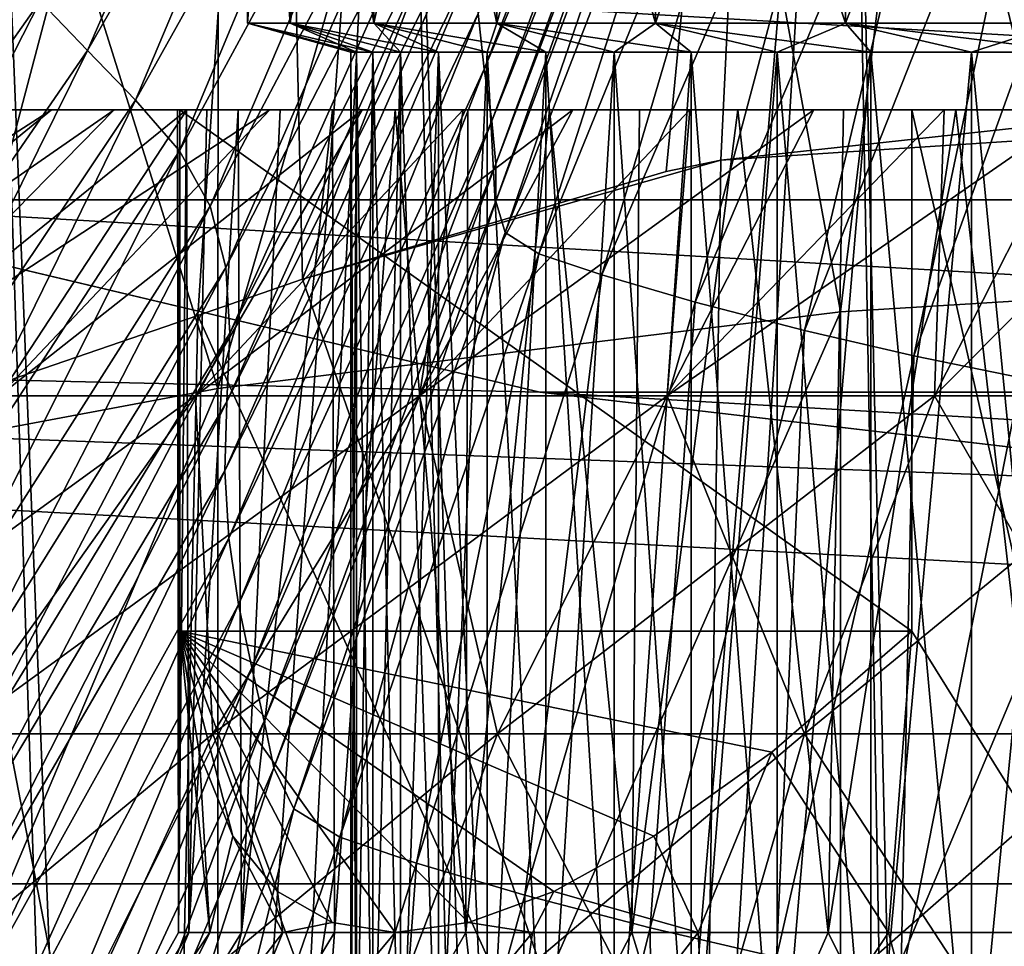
# Model space of a CAD drawing. Header units: metres. Extents: x -81 to 81, y -160 to 24.
# Tile 167 of 256: x -4.06 to -1.8, y -17.53 to -15.39. Entities that reach past the tile are written whole.
import ezdxf

# ---------------------------------------------------------------- set-up
doc = ezdxf.new("R2010")
doc.units = ezdxf.units.M
doc.layers.add('solid_501850_SW0001', color=7, linetype='CONTINUOUS')

msp = doc.modelspace()

# ---------------------------------------------------------------- linework, layer by layer
at = {"layer": 'solid_501850_SW0001'}
for points in [[(-0.9019, -12.995227, 123.694412), (-1.806173, -13.049954, 123.651649), (-0.725852, -15.975386, 127.127419)], [(-1.806173, -13.049954, 123.651649), (-2.708375, -13.141164, 123.580391), (-2.172941, -16.064348, 127.056)], [(-1.806173, -13.049954, 123.651649), (-2.172941, -16.064348, 127.056), (-0.725852, -15.975386, 127.127419)], [(-1.165646, -13.059485, 117.889664), (-1.722282, -15.636509, 120.957367), (-2.325571, -13.177207, 117.806557)], [(-2.708375, -13.141164, 123.580391), (-3.60619, -16.241261, 126.914009), (-2.172941, -16.064348, 127.056)], [(-2.708375, -13.141164, 123.580391), (-3.604071, -13.268467, 123.480927), (-3.60619, -16.241261, 126.914009)], [(-2.325571, -13.177207, 117.806557), (-3.411393, -15.989174, 120.890114), (-3.471104, -13.371787, 117.669197)], [(-2.325571, -13.177207, 117.806557), (-2.573789, -15.741676, 120.878159), (-3.411393, -15.989174, 120.890114)], [(-2.325571, -13.177207, 117.806557), (-2.448519, -15.715469, 120.882202), (-2.573789, -15.741676, 120.878159)], [(-2.325571, -13.177207, 117.806557), (-1.722282, -15.636509, 120.957367), (-2.448519, -15.715469, 120.882202)], [(-3.604071, -13.268467, 123.480927), (-4.488863, -13.431139, 123.353828), (-3.60619, -16.241261, 126.914009)], [(-3.471104, -13.371787, 117.669197), (-4.238448, -16.274258, 120.867439), (-4.593576, -13.641895, 117.478523)], [(-3.471104, -13.371787, 117.669197), (-3.65214, -16.073242, 120.893456), (-4.238448, -16.274258, 120.867439)], [(-3.471104, -13.371787, 117.669197), (-3.411393, -15.989174, 120.890114), (-3.65214, -16.073242, 120.893456)], [(-4.488863, -13.431139, 123.353828), (-5.016372, -16.505062, 126.702324), (-3.60619, -16.241261, 126.914009)], [(-4.156569, -13.5, 30.835419), (-3.854396, -22.754108, 31.010252), (-4.697721, -22.668537, 30.475447)], [(-4.57312, -24.029484, 17.435963), (-3.727347, -24.195734, 16.921379), (-4.156569, -13.5, 17.164581)], [(-4.156569, -13.5, 30.835419), (-3.187532, -13.5, 31.337549), (-3.854396, -22.754108, 31.010252)], [(-3.727347, -24.195734, 16.921379), (-3.187532, -13.5, 16.662451), (-4.156569, -13.5, 17.164581)], [(-3.187532, -13.5, 31.337549), (-2.944549, -22.831459, 31.438389), (-3.854396, -22.754108, 31.010252)], [(-3.727347, -24.195734, 16.921379), (-2.833735, -24.33032, 16.518694), (-3.187532, -13.5, 16.662451)], [(-3.187532, -13.5, 31.337549), (-2.158026, -13.5, 31.703436), (-2.944549, -22.831459, 31.438389)], [(-2.833735, -24.33032, 16.518694), (-2.158026, -13.5, 16.296564), (-3.187532, -13.5, 16.662451)], [(-2.158026, -13.5, 31.703436), (-1.986553, -22.892677, 31.749426), (-2.944549, -22.831459, 31.438389)], [(-2.833735, -24.33032, 16.518694), (-1.906691, -24.429022, 16.230539), (-2.158026, -13.5, 16.296564)], [(-2.158026, -13.5, 31.703436), (-1.089526, -13.5, 31.925461), (-1.986553, -22.892677, 31.749426)], [(-1.906691, -24.429022, 16.230539), (-1.089526, -13.5, 16.074539), (-2.158026, -13.5, 16.296564)], [(-1.089526, -13.5, 31.925461), (-0.999092, -22.931791, 31.937368), (-1.986553, -22.892677, 31.749426)], [(-1.906691, -24.429022, 16.230539), (-0.958528, -24.489227, 16.057631), (-1.089526, -13.5, 16.074539)], [(-3.439839, -15.4, 24.888763), (-3.439839, -14.103824, 24.888763), (-3.537704, -14.103824, 24.302288)], [(-3.537704, -15.4, 24.302288), (-3.537704, -14.103824, 24.302288), (-3.537704, -14.103824, 23.707726)], [(-3.537704, -15.4, 24.302288), (-3.439839, -15.4, 24.888763), (-3.537704, -14.103824, 24.302288)], [(-3.537704, -15.4, 23.707726), (-3.537704, -14.103824, 23.707726), (-3.439839, -14.103824, 23.12125)], [(-3.537704, -15.4, 23.707726), (-3.537704, -15.4, 24.302288), (-3.537704, -14.103824, 23.707726)], [(-3.439839, -15.4, 23.12125), (-3.537704, -15.4, 23.707726), (-3.439839, -14.103824, 23.12125)], [(-3.246764, -15.4, 25.451157), (-3.246764, -14.103824, 25.451157), (-3.439839, -14.103824, 24.888763)], [(-3.439839, -15.4, 24.888763), (-3.246764, -15.4, 25.451157), (-3.439839, -14.103824, 24.888763)], [(-3.439839, -15.4, 23.12125), (-3.439839, -14.103824, 23.12125), (-3.246764, -14.103824, 22.558857)], [(-3.246764, -15.4, 22.558857), (-3.439839, -15.4, 23.12125), (-3.246764, -14.103824, 22.558857)], [(-2.963769, -15.4, 25.974066), (-2.963769, -14.103824, 25.974066), (-3.246764, -14.103824, 25.451157)], [(-3.246764, -15.4, 25.451157), (-2.963769, -15.4, 25.974066), (-3.246764, -14.103824, 25.451157)], [(-3.246764, -15.4, 22.558857), (-3.246764, -14.103824, 22.558857), (-2.963769, -14.103824, 22.035948)], [(-2.963769, -15.4, 22.035948), (-3.246764, -15.4, 22.558857), (-2.963769, -14.103824, 22.035948)], [(-2.598584, -15.4, 26.443243), (-2.598584, -14.103824, 26.443243), (-2.963769, -14.103824, 25.974066)], [(-2.963769, -15.4, 25.974066), (-2.598584, -15.4, 26.443243), (-2.963769, -14.103824, 25.974066)], [(-2.963769, -15.4, 22.035948), (-2.963769, -14.103824, 22.035948), (-2.598584, -14.103824, 21.566769)], [(-2.598584, -15.4, 21.566769), (-2.963769, -15.4, 22.035948), (-2.598584, -14.103824, 21.566769)], [(-2.161172, -15.4, 26.845907), (-2.161172, -14.103824, 26.845907), (-2.598584, -14.103824, 26.443243)], [(-2.598584, -15.4, 26.443243), (-2.161172, -15.4, 26.845907), (-2.598584, -14.103824, 26.443243)], [(-2.598584, -15.4, 21.566769), (-2.598584, -14.103824, 21.566769), (-2.161172, -14.103824, 21.164106)], [(-2.161172, -15.4, 21.164106), (-2.598584, -15.4, 21.566769), (-2.161172, -14.103824, 21.164106)], [(-1.663453, -15.4, 27.171089), (-1.663453, -14.103824, 27.171089), (-2.161172, -14.103824, 26.845907)], [(-2.161172, -15.4, 26.845907), (-1.663453, -15.4, 27.171089), (-2.161172, -14.103824, 26.845907)], [(-2.161172, -15.4, 21.164106), (-2.161172, -14.103824, 21.164106), (-1.663453, -14.103824, 20.838924)], [(-1.663453, -15.4, 20.838924), (-2.161172, -15.4, 21.164106), (-1.663453, -14.103824, 20.838924)], [(-3.00675, -15.37762, 82.664063), (-2.993183, -15.505816, 82.728561), (-2.465215, -14.137349, 82.031189)], [(-2.993183, -15.505816, 82.728561), (-2.451943, -14.234507, 82.068306), (-2.465215, -14.137349, 82.031189)], [(-2.993183, -15.505816, 82.728561), (-2.975819, -15.625016, 82.788994), (-2.451943, -14.234507, 82.068306)], [(-2.975819, -15.625016, 82.788994), (-2.448069, -14.315187, 82.099838), (-2.451943, -14.234507, 82.068306)], [(-2.975819, -15.625016, 82.788994), (-2.966604, -15.724367, 82.841454), (-2.448069, -14.315187, 82.099838)], [(-2.966604, -15.724367, 82.841454), (-2.456843, -14.382794, 82.128113), (-2.448069, -14.315187, 82.099838)], [(-4.015192, -15.349579, 82.817741), (-3.906331, -15.463509, 82.860023), (-3.414351, -14.330762, 82.220932)], [(-3.906331, -15.463509, 82.860023), (-3.309893, -14.426127, 82.249146), (-3.414351, -14.330762, 82.220932)], [(-2.966614, -15.810012, 82.888535), (-2.451725, -14.439712, 82.151611), (-2.456843, -14.382794, 82.128113)], [(-2.966604, -15.724367, 82.841454), (-2.966614, -15.810012, 82.888535), (-2.456843, -14.382794, 82.128113)], [(-3.906331, -15.463509, 82.860023), (-3.79556, -15.577136, 82.90284), (-3.309893, -14.426127, 82.249146)], [(-3.79556, -15.577136, 82.90284), (-3.20506, -14.521068, 82.277824), (-3.309893, -14.426127, 82.249146)], [(-2.966614, -15.810012, 82.888535), (-2.944715, -15.881937, 82.924866), (-2.451725, -14.439712, 82.151611)], [(-2.944715, -15.881937, 82.924866), (-2.401067, -14.477989, 82.161591), (-2.451725, -14.439712, 82.151611)], [(-2.944715, -15.881937, 82.924866), (-2.867527, -15.931037, 82.939384), (-2.401067, -14.477989, 82.161591)], [(-2.867527, -15.931037, 82.939384), (-2.290337, -14.515898, 82.162117), (-2.401067, -14.477989, 82.161591)], [(-3.79556, -15.577136, 82.90284), (-3.694599, -15.693961, 82.950668), (-3.20506, -14.521068, 82.277824)], [(-3.694599, -15.693961, 82.950668), (-3.112087, -14.619676, 82.310539), (-3.20506, -14.521068, 82.277824)], [(-2.867527, -15.931037, 82.939384), (-2.722258, -15.979768, 82.940216), (-2.290337, -14.515898, 82.162117)], [(-2.722258, -15.979768, 82.940216), (-2.114905, -14.567393, 82.161194), (-2.290337, -14.515898, 82.162117)], [(-2.722258, -15.979768, 82.940216), (-2.507492, -16.042477, 82.939178), (-2.114905, -14.567393, 82.161194)], [(-2.507492, -16.042477, 82.939178), (-1.903201, -14.622808, 82.161903), (-2.114905, -14.567393, 82.161194)], [(-3.694599, -15.693961, 82.950668), (-3.623635, -15.821685, 83.011375), (-3.112087, -14.619676, 82.310539)], [(-3.623635, -15.821685, 83.011375), (-3.047603, -14.728804, 82.352371), (-3.112087, -14.619676, 82.310539)], [(-2.507492, -16.042477, 82.939178), (-2.256006, -16.107718, 82.940163), (-1.903201, -14.622808, 82.161903)], [(-2.256006, -16.107718, 82.940163), (-1.689707, -14.672845, 82.162743), (-1.903201, -14.622808, 82.161903)], [(-2.256006, -16.107718, 82.940163), (-2.004086, -16.166292, 82.941109), (-1.689707, -14.672845, 82.162743)], [(-2.004086, -16.166292, 82.941109), (-1.480743, -14.715754, 82.162354), (-1.689707, -14.672845, 82.162743)], [(-3.623635, -15.821685, 83.011375), (-3.587371, -15.962322, 83.087303), (-3.047603, -14.728804, 82.352371)], [(-3.587371, -15.962322, 83.087303), (-3.013564, -14.849175, 82.404121), (-3.047603, -14.728804, 82.352371)], [(-2.004086, -16.166292, 82.941109), (-1.756798, -16.216766, 82.940582), (-1.480743, -14.715754, 82.162354)], [(-3.587371, -15.962322, 83.087303), (-3.578842, -16.113625, 83.176849), (-3.013564, -14.849175, 82.404121)], [(-3.578842, -16.113625, 83.176849), (-3.004299, -14.978765, 82.464691), (-3.013564, -14.849175, 82.404121)], [(-3.585818, -16.272135, 83.276176), (-3.008921, -15.113843, 82.531265), (-3.004299, -14.978765, 82.464691)], [(-3.578842, -16.113625, 83.176849), (-3.585818, -16.272135, 83.276176), (-3.004299, -14.978765, 82.464691)], [(-3.589987, -16.430639, 83.377617), (-3.012204, -15.247653, 82.598572), (-3.008921, -15.113843, 82.531265)], [(-3.585818, -16.272135, 83.276176), (-3.589987, -16.430639, 83.377617), (-3.008921, -15.113843, 82.531265)], [(-6.535009, -15.150689), (6.535009, -15.150689), (4.732429, -15.806774)], [(-6.535009, -15.150689), (4.732429, -15.806774), (-4.732429, -15.806774)], [(-4.665318, -16.270697, 83.521347), (-4.015192, -15.349579, 82.817741), (-4.125485, -15.236524, 82.777184)], [(-3.589987, -16.430639, 83.377617), (-3.580802, -16.585323, 83.476395), (-3.012204, -15.247653, 82.598572)], [(-3.580802, -16.585323, 83.476395), (-3.00675, -15.37762, 82.664063), (-3.012204, -15.247653, 82.598572)], [(-4.665318, -16.270697, 83.521347), (-4.552565, -16.401655, 83.580063), (-4.015192, -15.349579, 82.817741)], [(-4.552565, -16.401655, 83.580063), (-3.906331, -15.463509, 82.860023), (-4.015192, -15.349579, 82.817741)], [(-3.580802, -16.585323, 83.476395), (-3.558928, -16.738657, 83.573112), (-3.00675, -15.37762, 82.664063)], [(-3.558928, -16.738657, 83.573112), (-2.993183, -15.505816, 82.728561), (-3.00675, -15.37762, 82.664063)], [(-3.249091, -15.466988, 24.586813), (-3.439839, -15.4, 24.888763), (-3.537704, -15.4, 24.302288)], [(-3.3, -15.466988, 24.005007), (-3.537704, -15.4, 24.302288), (-3.537704, -15.4, 23.707726)], [(-3.287256, -15.466988, 24.296942), (-3.249091, -15.466988, 24.586813), (-3.537704, -15.4, 24.302288)], [(-3.3, -15.466988, 24.005007), (-3.287256, -15.466988, 24.296942), (-3.537704, -15.4, 24.302288)], [(-3.287256, -15.466988, 23.713072), (-3.537704, -15.4, 23.707726), (-3.439839, -15.4, 23.12125)], [(-3.287256, -15.466988, 23.713072), (-3.3, -15.466988, 24.005007), (-3.537704, -15.4, 23.707726)], [(-3.097948, -15.466988, 25.150837), (-3.246764, -15.4, 25.451157), (-3.439839, -15.4, 24.888763)], [(-3.185873, -15.466988, 24.871969), (-3.097948, -15.466988, 25.150837), (-3.439839, -15.4, 24.888763)], [(-3.249091, -15.466988, 24.586813), (-3.185873, -15.466988, 24.871969), (-3.439839, -15.4, 24.888763)], [(-3.185873, -15.466988, 23.138044), (-3.439839, -15.4, 23.12125), (-3.246764, -15.4, 22.558857)], [(-3.249091, -15.466988, 23.423199), (-3.287256, -15.466988, 23.713072), (-3.439839, -15.4, 23.12125)], [(-3.185873, -15.466988, 23.138044), (-3.249091, -15.466988, 23.423199), (-3.439839, -15.4, 23.12125)], [(-2.851168, -15.466988, 25.680037), (-2.963769, -15.4, 25.974066), (-3.246764, -15.4, 25.451157)], [(-2.986161, -15.466988, 25.420715), (-2.851168, -15.466988, 25.680037), (-3.246764, -15.4, 25.451157)], [(-3.097948, -15.466988, 25.150837), (-2.986161, -15.466988, 25.420715), (-3.246764, -15.4, 25.451157)], [(-2.986161, -15.466988, 22.589298), (-3.246764, -15.4, 22.558857), (-2.963769, -15.4, 22.035948)], [(-3.097948, -15.466988, 22.859177), (-3.185873, -15.466988, 23.138044), (-3.246764, -15.4, 22.558857)], [(-2.986161, -15.466988, 22.589298), (-3.097948, -15.466988, 22.859177), (-3.246764, -15.4, 22.558857)], [(-2.851168, -15.466988, 22.329977), (-2.986161, -15.466988, 22.589298), (-2.963769, -15.4, 22.035948)], [(-2.516242, -15.466988, 26.158354), (-2.598584, -15.4, 26.443243), (-2.963769, -15.4, 25.974066)], [(-2.694159, -15.466988, 25.926489), (-2.516242, -15.466988, 26.158354), (-2.963769, -15.4, 25.974066)], [(-2.851168, -15.466988, 25.680037), (-2.694159, -15.466988, 25.926489), (-2.963769, -15.4, 25.974066)], [(-2.694159, -15.466988, 22.083525), (-2.963769, -15.4, 22.035948), (-2.598584, -15.4, 21.566769)], [(-2.694159, -15.466988, 22.083525), (-2.851168, -15.466988, 22.329977), (-2.963769, -15.4, 22.035948)], [(-2.516242, -15.466988, 21.85166), (-2.694159, -15.466988, 22.083525), (-2.598584, -15.4, 21.566769)], [(-2.103347, -15.466988, 26.571249), (-2.161172, -15.4, 26.845907), (-2.598584, -15.4, 26.443243)], [(-2.318808, -15.466988, 26.373814), (-2.103347, -15.466988, 26.571249), (-2.598584, -15.4, 26.443243)], [(-2.516242, -15.466988, 26.158354), (-2.318808, -15.466988, 26.373814), (-2.598584, -15.4, 26.443243)], [(-2.318808, -15.466988, 21.636198), (-2.598584, -15.4, 21.566769), (-2.161172, -15.4, 21.164106)], [(-2.318808, -15.466988, 21.636198), (-2.516242, -15.466988, 21.85166), (-2.598584, -15.4, 21.566769)], [(-2.103347, -15.466988, 21.438765), (-2.318808, -15.466988, 21.636198), (-2.161172, -15.4, 21.164106)], [(-1.62503, -15.466988, 26.906174), (-1.663453, -15.4, 27.171089), (-2.161172, -15.4, 26.845907)], [(-1.871482, -15.466988, 26.749165), (-1.62503, -15.466988, 26.906174), (-2.161172, -15.4, 26.845907)], [(-2.103347, -15.466988, 26.571249), (-1.871482, -15.466988, 26.749165), (-2.161172, -15.4, 26.845907)], [(-1.871482, -15.466988, 21.260847), (-2.161172, -15.4, 21.164106), (-1.663453, -15.4, 20.838924)], [(-1.871482, -15.466988, 21.260847), (-2.103347, -15.466988, 21.438765), (-2.161172, -15.4, 21.164106)], [(-1.62503, -15.466988, 21.103838), (-1.871482, -15.466988, 21.260847), (-1.663453, -15.4, 20.838924)], [(-4.552565, -16.401655, 83.580063), (-4.436652, -16.53256, 83.639488), (-3.906331, -15.463509, 82.860023)], [(-4.436652, -16.53256, 83.639488), (-3.79556, -15.577136, 82.90284), (-3.906331, -15.463509, 82.860023)], [(-3.287252, -18, 24.296978), (-3.287256, -15.466988, 24.296942), (-3.3, -15.466988, 24.005007)], [(-3.3, -18, 24.005007), (-3.3, -15.466988, 24.005007), (-3.287256, -15.466988, 23.713072)], [(-3.3, -18, 24.005007), (-3.287252, -18, 24.296978), (-3.3, -15.466988, 24.005007)], [(-3.287252, -18, 23.713036), (-3.3, -18, 24.005007), (-3.287256, -15.466988, 23.713072)], [(-3.249106, -18, 24.586727), (-3.249091, -15.466988, 24.586813), (-3.287256, -15.466988, 24.296942)], [(-3.287252, -18, 24.296978), (-3.249106, -18, 24.586727), (-3.287256, -15.466988, 24.296942)], [(-3.287252, -18, 23.713036), (-3.287256, -15.466988, 23.713072), (-3.249091, -15.466988, 23.423199)], [(-3.249106, -18, 23.423285), (-3.287252, -18, 23.713036), (-3.249091, -15.466988, 23.423199)], [(-3.249106, -18, 24.586727), (-3.185852, -18, 24.872051), (-3.249091, -15.466988, 24.586813)], [(-3.249106, -18, 23.423285), (-3.249091, -15.466988, 23.423199), (-3.185873, -15.466988, 23.138044)], [(-3.185852, -18, 23.137962), (-3.249106, -18, 23.423285), (-3.185873, -15.466988, 23.138044)], [(-3.185852, -18, 24.872051), (-3.185873, -15.466988, 24.871969), (-3.249091, -15.466988, 24.586813)], [(-3.09797, -18, 25.150774), (-3.097948, -15.466988, 25.150837), (-3.185873, -15.466988, 24.871969)], [(-3.185852, -18, 24.872051), (-3.09797, -18, 25.150774), (-3.185873, -15.466988, 24.871969)], [(-3.185852, -18, 23.137962), (-3.185873, -15.466988, 23.138044), (-3.097948, -15.466988, 22.859177)], [(-3.09797, -18, 22.85924), (-3.185852, -18, 23.137962), (-3.097948, -15.466988, 22.859177)], [(-3.09797, -18, 25.150774), (-2.986131, -18, 25.420778), (-3.097948, -15.466988, 25.150837)], [(-3.09797, -18, 22.85924), (-3.097948, -15.466988, 22.859177), (-2.986161, -15.466988, 22.589298)], [(-2.986131, -18, 22.589235), (-3.09797, -18, 22.85924), (-2.986161, -15.466988, 22.589298)], [(-2.986131, -18, 25.420778), (-2.986161, -15.466988, 25.420715), (-3.097948, -15.466988, 25.150837)], [(-2.851185, -18, 25.680006), (-2.851168, -15.466988, 25.680037), (-2.986161, -15.466988, 25.420715)], [(-2.986131, -18, 25.420778), (-2.851185, -18, 25.680006), (-2.986161, -15.466988, 25.420715)], [(-2.986131, -18, 22.589235), (-2.986161, -15.466988, 22.589298), (-2.851168, -15.466988, 22.329977)], [(-2.851185, -18, 22.330008), (-2.986131, -18, 22.589235), (-2.851168, -15.466988, 22.329977)], [(-2.851185, -18, 25.680006), (-2.69416, -18, 25.926487), (-2.851168, -15.466988, 25.680037)], [(-2.851185, -18, 22.330008), (-2.851168, -15.466988, 22.329977), (-2.694159, -15.466988, 22.083525)], [(-2.69416, -18, 22.083527), (-2.851185, -18, 22.330008), (-2.694159, -15.466988, 22.083525)], [(-2.69416, -18, 25.926487), (-2.694159, -15.466988, 25.926489), (-2.851168, -15.466988, 25.680037)], [(-2.69416, -18, 25.926487), (-2.516249, -18, 26.158344), (-2.694159, -15.466988, 25.926489)], [(-2.69416, -18, 22.083527), (-2.694159, -15.466988, 22.083525), (-2.516242, -15.466988, 21.85166)], [(-2.516249, -18, 21.851669), (-2.69416, -18, 22.083527), (-2.516242, -15.466988, 21.85166)], [(-2.516249, -18, 26.158344), (-2.516242, -15.466988, 26.158354), (-2.694159, -15.466988, 25.926489)], [(-2.516249, -18, 26.158344), (-2.318808, -18, 26.373814), (-2.516242, -15.466988, 26.158354)], [(-2.516249, -18, 21.851669), (-2.516242, -15.466988, 21.85166), (-2.318808, -15.466988, 21.636198)], [(-2.318808, -18, 21.6362), (-2.516249, -18, 21.851669), (-2.318808, -15.466988, 21.636198)], [(-2.318808, -18, 26.373814), (-2.318808, -15.466988, 26.373814), (-2.516242, -15.466988, 26.158354)], [(-2.103339, -18, 26.571255), (-2.103347, -15.466988, 26.571249), (-2.318808, -15.466988, 26.373814)], [(-2.318808, -18, 26.373814), (-2.103339, -18, 26.571255), (-2.318808, -15.466988, 26.373814)], [(-2.318808, -18, 21.6362), (-2.318808, -15.466988, 21.636198), (-2.103347, -15.466988, 21.438765)], [(-2.103339, -18, 21.438759), (-2.318808, -18, 21.6362), (-2.103347, -15.466988, 21.438765)], [(-1.871481, -18, 26.749166), (-1.871482, -15.466988, 26.749165), (-2.103347, -15.466988, 26.571249)], [(-2.103339, -18, 26.571255), (-1.871481, -18, 26.749166), (-2.103347, -15.466988, 26.571249)], [(-2.103339, -18, 21.438759), (-2.103347, -15.466988, 21.438765), (-1.871482, -15.466988, 21.260847)], [(-1.871482, -18, 21.260847), (-2.103339, -18, 21.438759), (-1.871482, -15.466988, 21.260847)], [(-1.625001, -18, 26.906191), (-1.62503, -15.466988, 26.906174), (-1.871482, -15.466988, 26.749165)], [(-1.871481, -18, 26.749166), (-1.625001, -18, 26.906191), (-1.871482, -15.466988, 26.749165)], [(-1.871482, -18, 21.260847), (-1.871482, -15.466988, 21.260847), (-1.62503, -15.466988, 21.103838)], [(-1.625001, -18, 21.103823), (-1.871482, -18, 21.260847), (-1.62503, -15.466988, 21.103838)], [(-3.558928, -16.738657, 83.573112), (-3.527946, -16.88376, 83.664536), (-2.993183, -15.505816, 82.728561)], [(-3.527946, -16.88376, 83.664536), (-2.975819, -15.625016, 82.788994), (-2.993183, -15.505816, 82.728561)], [(-4.436652, -16.53256, 83.639488), (-4.3299, -16.666721, 83.70562), (-3.79556, -15.577136, 82.90284)], [(-4.3299, -16.666721, 83.70562), (-3.694599, -15.693961, 82.950668), (-3.79556, -15.577136, 82.90284)], [(-5.014521, -16.257725, 22.647972), (-4.107525, -15.6, 22.654108), (-3.988736, -15.6, 22.332102)], [(-4.794065, -16.257725, 21.998529), (-5.014521, -16.257725, 22.647972), (-3.988736, -15.6, 22.332102)], [(-4.794065, -16.257725, 26.011484), (-3.845006, -15.6, 25.989666), (-3.988736, -15.6, 25.677912)], [(-4.794065, -16.257725, 26.011484), (-4.490725, -16.257725, 26.626595), (-3.845006, -15.6, 25.989666)], [(-4.794065, -16.257725, 26.011484), (-3.988736, -15.6, 25.677912), (-4.107525, -15.6, 25.355906)], [(-4.794065, -16.257725, 21.998529), (-3.988736, -15.6, 22.332102), (-3.845006, -15.6, 22.020346)], [(-4.490725, -16.257725, 21.383417), (-4.794065, -16.257725, 21.998529), (-3.845006, -15.6, 22.020346)], [(-4.490725, -16.257725, 26.626595), (-3.677311, -15.6, 26.289114), (-3.845006, -15.6, 25.989666)], [(-4.490725, -16.257725, 26.626595), (-4.109693, -16.257725, 27.196852), (-3.677311, -15.6, 26.289114)], [(-4.490725, -16.257725, 21.383417), (-3.845006, -15.6, 22.020346), (-3.677311, -15.6, 21.7209)], [(-4.490725, -16.257725, 21.383417), (-3.677311, -15.6, 21.7209), (-3.486578, -15.6, 21.435459)], [(-4.109693, -16.257725, 20.813162), (-4.490725, -16.257725, 21.383417), (-3.486578, -15.6, 21.435459)], [(-4.109693, -16.257725, 27.196852), (-3.274108, -15.6, 26.844074), (-3.486578, -15.6, 26.574554)], [(-4.109693, -16.257725, 27.196852), (-3.657486, -16.257725, 27.712494), (-3.274108, -15.6, 26.844074)], [(-4.109693, -16.257725, 27.196852), (-3.486578, -15.6, 26.574554), (-3.677311, -15.6, 26.289114)], [(-4.109693, -16.257725, 20.813162), (-3.486578, -15.6, 21.435459), (-3.274108, -15.6, 21.165939)], [(-3.657486, -16.257725, 20.29752), (-4.109693, -16.257725, 20.813162), (-3.274108, -15.6, 21.165939)], [(-4.107525, -15.6, 22.654108), (-4.107525, -15.6, 25.355906), (-3.988736, -15.6, 25.677912)], [(-3.988736, -15.6, 22.332102), (-4.107525, -15.6, 22.654108), (-3.988736, -15.6, 25.677912)], [(-3.988736, -15.6, 22.332102), (-3.988736, -15.6, 25.677912), (-3.845006, -15.6, 25.989666)], [(-3.845006, -15.6, 22.020346), (-3.988736, -15.6, 22.332102), (-3.845006, -15.6, 25.989666)], [(-3.845006, -15.6, 22.020346), (-3.845006, -15.6, 25.989666), (-3.677311, -15.6, 26.289114)], [(-3.698779, -15.6, 24.100714), (-3.845006, -15.6, 22.020346), (-3.677311, -15.6, 26.289114)], [(-3.6938, -15.6, 23.789459), (-3.677311, -15.6, 21.7209), (-3.845006, -15.6, 22.020346)], [(-3.698779, -15.6, 24.100714), (-3.6938, -15.6, 23.789459), (-3.845006, -15.6, 22.020346)], [(-3.677944, -15.6, 24.411108), (-3.698779, -15.6, 24.100714), (-3.677311, -15.6, 26.289114)], [(-3.6938, -16.799999, 23.789459), (-3.6938, -15.6, 23.789459), (-3.698779, -15.6, 24.100714)], [(-3.696982, -17.493782, 23.854589), (-3.698779, -15.6, 24.100714), (-3.677944, -15.6, 24.411108)], [(-3.6938, -16.799999, 23.789459), (-3.698779, -15.6, 24.100714), (-3.696982, -17.493782, 23.854589)], [(-3.696982, -17.493782, 23.854589), (-3.677944, -15.6, 24.411108), (-3.672562, -17.493782, 24.457809)], [(-3.6938, -15.6, 23.789459), (-2.00857, -15.6, 20.870554), (-3.677311, -15.6, 21.7209)], [(-2.00857, -16.799999, 20.870554), (-2.00857, -15.6, 20.870554), (-3.6938, -15.6, 23.789459)], [(-3.6938, -16.799999, 23.789459), (-2.00857, -16.799999, 20.870554), (-3.6938, -15.6, 23.789459)], [(-3.631426, -15.6, 24.71887), (-3.677944, -15.6, 24.411108), (-3.677311, -15.6, 26.289114)], [(-3.672562, -17.493782, 24.457809), (-3.677944, -15.6, 24.411108), (-3.631426, -15.6, 24.71887)], [(-3.631426, -15.6, 24.71887), (-3.677311, -15.6, 26.289114), (-3.486578, -15.6, 26.574554)], [(-2.00857, -15.6, 20.870554), (-3.486578, -15.6, 21.435459), (-3.677311, -15.6, 21.7209)], [(-3.672562, -17.493782, 24.457809), (-3.631426, -15.6, 24.71887), (-3.559561, -15.6, 25.021641)], [(-3.672562, -17.493782, 24.457809), (-3.559561, -15.6, 25.021641), (-3.551659, -17.493782, 25.049303)], [(-3.657486, -16.257725, 27.712494), (-3.041067, -15.6, 27.096167), (-3.274108, -15.6, 26.844074)], [(-3.657486, -16.257725, 27.712494), (-3.141844, -16.257725, 28.1647), (-3.041067, -15.6, 27.096167)], [(-3.657486, -16.257725, 20.29752), (-3.274108, -15.6, 21.165939), (-3.041067, -15.6, 20.913847)], [(-3.657486, -16.257725, 20.29752), (-3.041067, -15.6, 20.913847), (-2.789053, -15.6, 20.680887)], [(-3.141844, -16.257725, 19.845314), (-3.657486, -16.257725, 20.29752), (-2.789053, -15.6, 20.680887)], [(-3.559561, -15.6, 25.021641), (-3.631426, -15.6, 24.71887), (-3.486578, -15.6, 26.574554)], [(-3.462819, -15.6, 25.317486), (-3.559561, -15.6, 25.021641), (-3.486578, -15.6, 26.574554)], [(-3.551659, -17.493782, 25.049303), (-3.559561, -15.6, 25.021641), (-3.462819, -15.6, 25.317486)], [(-3.551659, -17.493782, 25.049303), (-3.462819, -15.6, 25.317486), (-3.341891, -15.6, 25.604237)], [(-3.551659, -17.493782, 25.049303), (-3.341891, -15.6, 25.604237), (-3.337403, -17.493782, 25.613733)], [(-3.462819, -15.6, 25.317486), (-3.486578, -15.6, 26.574554), (-3.274108, -15.6, 26.844074)], [(-2.00857, -15.6, 20.870554), (-3.274108, -15.6, 21.165939), (-3.486578, -15.6, 21.435459)], [(-3.341891, -15.6, 25.604237), (-3.462819, -15.6, 25.317486), (-3.274108, -15.6, 26.844074)], [(-3.197595, -15.6, 25.880007), (-3.341891, -15.6, 25.604237), (-3.274108, -15.6, 26.844074)], [(-3.337403, -17.493782, 25.613733), (-3.341891, -15.6, 25.604237), (-3.197595, -15.6, 25.880007)], [(-3.337403, -17.493782, 25.613733), (-3.197595, -15.6, 25.880007), (-3.035349, -17.493782, 26.136467)], [(-3.197595, -15.6, 25.880007), (-3.274108, -15.6, 26.844074), (-3.041067, -15.6, 27.096167)], [(-2.00857, -15.6, 20.870554), (-3.041067, -15.6, 20.913847), (-3.274108, -15.6, 21.165939)], [(-3.030919, -15.6, 26.142855), (-3.197595, -15.6, 25.880007), (-3.041067, -15.6, 27.096167)], [(-3.035349, -17.493782, 26.136467), (-3.197595, -15.6, 25.880007), (-3.030919, -15.6, 26.142855)], [(-3.141844, -16.257725, 28.1647), (-2.519447, -15.6, 27.54166), (-2.789053, -15.6, 27.329126)], [(-3.141844, -16.257725, 28.1647), (-2.571589, -16.257725, 28.545731), (-2.519447, -15.6, 27.54166)], [(-3.141844, -16.257725, 28.1647), (-2.789053, -15.6, 27.329126), (-3.041067, -15.6, 27.096167)], [(-3.141844, -16.257725, 19.845314), (-2.789053, -15.6, 20.680887), (-2.519447, -15.6, 20.468353)], [(-3.141844, -16.257725, 19.845314), (-2.519447, -15.6, 20.468353), (-2.234092, -15.6, 20.277685)], [(-2.571589, -16.257725, 19.464281), (-3.141844, -16.257725, 19.845314), (-2.234092, -15.6, 20.277685)], [(-3.030919, -15.6, 26.142855), (-3.041067, -15.6, 27.096167), (-2.789053, -15.6, 27.329126)], [(-2.00857, -15.6, 20.870554), (-2.789053, -15.6, 20.680887), (-3.041067, -15.6, 20.913847)], [(-3.035349, -17.493782, 26.136467), (-3.030919, -15.6, 26.142855), (-2.84305, -15.6, 26.390957)], [(-3.035349, -17.493782, 26.136467), (-2.84305, -15.6, 26.390957), (-2.653325, -17.493782, 26.603954)], [(-2.84305, -15.6, 26.390957), (-3.030919, -15.6, 26.142855), (-2.789053, -15.6, 27.329126)], [(-2.635211, -15.6, 26.622662), (-2.84305, -15.6, 26.390957), (-2.789053, -15.6, 27.329126)], [(-2.653325, -17.493782, 26.603954), (-2.84305, -15.6, 26.390957), (-2.635211, -15.6, 26.622662)], [(-2.635211, -15.6, 26.622662), (-2.789053, -15.6, 27.329126), (-2.519447, -15.6, 27.54166)], [(-2.00857, -15.6, 20.870554), (-2.519447, -15.6, 20.468353), (-2.789053, -15.6, 20.680887)], [(-2.653325, -17.493782, 26.603954), (-2.635211, -15.6, 26.622662), (-2.408936, -15.6, 26.836283)], [(-2.653325, -17.493782, 26.603954), (-2.408936, -15.6, 26.836283), (-2.201239, -17.493782, 27.004078)], [(-2.408936, -15.6, 26.836283), (-2.635211, -15.6, 26.622662), (-2.519447, -15.6, 27.54166)], [(-2.571589, -16.257725, 28.545731), (-1.934564, -15.6, 27.900066), (-2.234092, -15.6, 27.732328)], [(-2.571589, -16.257725, 28.545731), (-1.956477, -16.257725, 28.849072), (-1.934564, -15.6, 27.900066)], [(-2.571589, -16.257725, 28.545731), (-2.234092, -15.6, 27.732328), (-2.519447, -15.6, 27.54166)], [(-2.571589, -16.257725, 19.464281), (-2.234092, -15.6, 20.277685), (-1.934564, -15.6, 20.109947)], [(-2.571589, -16.257725, 19.464281), (-1.934564, -15.6, 20.109947), (-1.62289, -15.6, 19.966265)], [(-1.956477, -16.257725, 19.160942), (-2.571589, -16.257725, 19.464281), (-1.62289, -15.6, 19.966265)], [(-2.408936, -15.6, 26.836283), (-2.519447, -15.6, 27.54166), (-2.234092, -15.6, 27.732328)], [(-2.00857, -15.6, 20.870554), (-2.234092, -15.6, 20.277685), (-2.519447, -15.6, 20.468353)], [(-2.165669, -15.6, 27.030449), (-2.408936, -15.6, 26.836283), (-2.234092, -15.6, 27.732328)], [(-2.201239, -17.493782, 27.004078), (-2.408936, -15.6, 26.836283), (-2.165669, -15.6, 27.030449)], [(-2.165669, -15.6, 27.030449), (-2.234092, -15.6, 27.732328), (-1.934564, -15.6, 27.900066)], [(-2.00857, -15.6, 20.870554), (-1.934564, -15.6, 20.109947), (-2.234092, -15.6, 20.277685)], [(-2.201239, -17.493782, 27.004078), (-2.165669, -15.6, 27.030449), (-1.907201, -15.6, 27.203735)], [(-2.201239, -17.493782, 27.004078), (-1.907201, -15.6, 27.203735), (-1.690808, -17.493782, 27.326466)], [(-1.907201, -15.6, 27.203735), (-2.165669, -15.6, 27.030449), (-1.934564, -15.6, 27.900066)], [(-1.741594, -15.6, 20.710665), (-1.934564, -15.6, 20.109947), (-2.00857, -15.6, 20.870554)], [(-1.577051, -17.493782, 20.626368), (-1.741594, -15.6, 20.710665), (-2.00857, -15.6, 20.870554)], [(-2.00857, -16.799999, 20.870554), (-1.577051, -17.493782, 20.626368), (-2.00857, -15.6, 20.870554)], [(-1.956477, -16.257725, 28.849072), (-1.300822, -15.6, 28.162563), (-1.62289, -15.6, 28.043749)], [(-1.956477, -16.257725, 28.849072), (-1.307034, -16.257725, 29.069527), (-1.300822, -15.6, 28.162563)], [(-1.956477, -16.257725, 28.849072), (-1.62289, -15.6, 28.043749), (-1.934564, -15.6, 27.900066)], [(-1.956477, -16.257725, 19.160942), (-1.62289, -15.6, 19.966265), (-1.300822, -15.6, 19.84745)], [(-1.307034, -16.257725, 18.940487), (-1.956477, -16.257725, 19.160942), (-1.300822, -15.6, 19.84745)], [(-1.907201, -15.6, 27.203735), (-1.934564, -15.6, 27.900066), (-1.62289, -15.6, 28.043749)], [(-1.741594, -15.6, 20.710665), (-1.62289, -15.6, 19.966265), (-1.934564, -15.6, 20.109947)], [(-1.63523, -15.6, 27.355007), (-1.907201, -15.6, 27.203735), (-1.62289, -15.6, 28.043749)], [(-1.690808, -17.493782, 27.326466), (-1.907201, -15.6, 27.203735), (-1.63523, -15.6, 27.355007)], [(-3.527946, -16.88376, 83.664536), (-3.499161, -17.007124, 83.745262), (-2.975819, -15.625016, 82.788994)], [(-3.499161, -17.007124, 83.745262), (-2.966604, -15.724367, 82.841454), (-2.975819, -15.625016, 82.788994)], [(-2.490654, -18.64695, 124.269005), (-1.225889, -15.635659, 121.037918), (-1.249744, -18.568483, 124.419167)], [(-2.448519, -15.715469, 120.882202), (-1.225889, -15.635659, 121.037918), (-2.490654, -18.64695, 124.269005)], [(-1.722282, -15.636509, 120.957367), (-1.225889, -15.635659, 121.037918), (-2.448519, -15.715469, 120.882202)], [(-4.3299, -16.666721, 83.70562), (-4.254727, -16.812119, 83.789391), (-3.694599, -15.693961, 82.950668)], [(-4.254727, -16.812119, 83.789391), (-3.623635, -15.821685, 83.011375), (-3.694599, -15.693961, 82.950668)], [(-3.499161, -17.007124, 83.745262), (-3.476934, -17.114727, 83.817207), (-2.966604, -15.724367, 82.841454)], [(-3.476934, -17.114727, 83.817207), (-2.966614, -15.810012, 82.888535), (-2.966604, -15.724367, 82.841454)], [(-2.448519, -15.715469, 120.882202), (-2.490654, -18.64695, 124.269005), (-3.411393, -15.989174, 120.890114)], [(-2.573789, -15.741676, 120.878159), (-2.448519, -15.715469, 120.882202), (-3.411393, -15.989174, 120.890114)], [(-4.732069, -15.806881, 2), (-2.865022, -16.249355, 2), (-13.59501, -16.005497, 2)], [(-4.732429, -15.806774), (-2.865234, -16.249321), (-4.732069, -15.806881, 2)], [(-4.732429, -15.806774), (4.732429, -15.806774), (2.865234, -16.249321)], [(-4.732429, -15.806774), (2.865234, -16.249321), (-2.865234, -16.249321)], [(-2.865234, -16.249321), (-2.865022, -16.249355, 2), (-4.732069, -15.806881, 2)], [(-3.476934, -17.114727, 83.817207), (-3.431172, -17.208357, 83.872948), (-2.966614, -15.810012, 82.888535)], [(-3.431172, -17.208357, 83.872948), (-2.944715, -15.881937, 82.924866), (-2.966614, -15.810012, 82.888535)], [(-4.254727, -16.812119, 83.789391), (-4.21647, -16.97117, 83.894379), (-3.623635, -15.821685, 83.011375)], [(-4.21647, -16.97117, 83.894379), (-3.587371, -15.962322, 83.087303), (-3.623635, -15.821685, 83.011375)], [(-3.431172, -17.208357, 83.872948), (-3.325495, -17.273586, 83.89653), (-2.944715, -15.881937, 82.924866)], [(-3.325495, -17.273586, 83.89653), (-2.867527, -15.931037, 82.939384), (-2.944715, -15.881937, 82.924866)], [(-3.325495, -17.273586, 83.89653), (-3.148545, -17.333942, 83.899063), (-2.867527, -15.931037, 82.939384)], [(-3.148545, -17.333942, 83.899063), (-2.722258, -15.979768, 82.940216), (-2.867527, -15.931037, 82.939384)], [(-4.21647, -16.97117, 83.894379), (-4.206606, -17.141645, 84.01844), (-3.587371, -15.962322, 83.087303)], [(-4.206606, -17.141645, 84.01844), (-3.578842, -16.113625, 83.176849), (-3.587371, -15.962322, 83.087303)], [(-0.725852, -15.975386, 127.127419), (-2.172941, -16.064348, 127.056), (-2.172142, -19.155787, 130.392715)], [(-0.725852, -15.975386, 127.127419), (-2.172142, -19.155787, 130.392715), (-0.725527, -19.071011, 130.463409)], [(-2.490654, -18.64695, 124.269005), (-3.65214, -16.073242, 120.893456), (-3.411393, -15.989174, 120.890114)], [(-3.148545, -17.333942, 83.899063), (-2.899633, -17.407276, 83.897827), (-2.722258, -15.979768, 82.940216)], [(-2.899633, -17.407276, 83.897827), (-2.507492, -16.042477, 82.939178), (-2.722258, -15.979768, 82.940216)], [(11.784824, -17.381531, 2), (-11.784824, -17.381531, 2), (-13.59501, -16.005497, 2)], [(-0.959782, -16.472063, 2), (11.784824, -17.381531, 2), (-13.59501, -16.005497, 2)], [(-2.865022, -16.249355, 2), (-0.959782, -16.472063, 2), (-13.59501, -16.005497, 2)], [(-2.899633, -17.407276, 83.897827), (-2.610761, -17.482485, 83.898811), (-2.507492, -16.042477, 82.939178)], [(-2.610761, -17.482485, 83.898811), (-2.256006, -16.107718, 82.940163), (-2.507492, -16.042477, 82.939178)], [(-2.172941, -16.064348, 127.056), (-3.60619, -16.241261, 126.914009), (-3.605435, -19.324427, 130.252228)], [(-2.172941, -16.064348, 127.056), (-3.605435, -19.324427, 130.252228), (-2.172142, -19.155787, 130.392715)], [(-3.65214, -16.073242, 120.893456), (-3.715336, -18.977043, 124.244064), (-4.238448, -16.274258, 120.867439)], [(-2.490654, -18.64695, 124.269005), (-3.715336, -18.977043, 124.244064), (-3.65214, -16.073242, 120.893456)], [(-4.211098, -17.320349, 84.156235), (-3.585818, -16.272135, 83.276176), (-3.578842, -16.113625, 83.176849)], [(-4.206606, -17.141645, 84.01844), (-4.211098, -17.320349, 84.156235), (-3.578842, -16.113625, 83.176849)], [(-2.610761, -17.482485, 83.898811), (-2.319987, -17.550379, 83.900024), (-2.256006, -16.107718, 82.940163)], [(-2.319987, -17.550379, 83.900024), (-2.004086, -16.166292, 82.941109), (-2.256006, -16.107718, 82.940163)], [(-2.319987, -17.550379, 83.900024), (-2.033981, -17.609163, 83.899452), (-2.004086, -16.166292, 82.941109)], [(-2.033981, -17.609163, 83.899452), (-1.756798, -16.216766, 82.940582), (-2.004086, -16.166292, 82.941109)], [(-2.033981, -17.609163, 83.899452), (-1.747299, -17.660078, 83.898865), (-1.756798, -16.216766, 82.940582)], [(-3.60619, -16.241261, 126.914009), (-5.016525, -19.575981, 130.042877), (-3.605435, -19.324427, 130.252228)], [(-3.60619, -16.241261, 126.914009), (-5.016372, -16.505062, 126.702324), (-5.016525, -19.575981, 130.042877)], [(-2.865234, -16.249321), (-0.959095, -16.472101), (-2.865022, -16.249355, 2)], [(-2.865234, -16.249321), (2.865234, -16.249321), (0.959095, -16.472101)], [(-2.865234, -16.249321), (0.959095, -16.472101), (-0.959095, -16.472101)], [(-0.959095, -16.472101), (-0.959782, -16.472063, 2), (-2.865022, -16.249355, 2)], [(-4.729501, -17.036327, 20.337566), (-4.109693, -16.257725, 20.813162), (-3.657486, -16.257725, 20.29752)], [(-4.209914, -17.036327, 19.745092), (-4.729501, -17.036327, 20.337566), (-3.657486, -16.257725, 20.29752)], [(-4.211098, -17.320349, 84.156235), (-4.2091, -17.499996, 84.297302), (-3.585818, -16.272135, 83.276176)], [(-4.209914, -17.036327, 28.264921), (-3.657486, -16.257725, 27.712494), (-4.109693, -16.257725, 27.196852)], [(-4.209914, -17.036327, 28.264921), (-3.61744, -17.036327, 28.784508), (-3.657486, -16.257725, 27.712494)], [(-4.209914, -17.036327, 19.745092), (-3.657486, -16.257725, 20.29752), (-3.141844, -16.257725, 19.845314)], [(-3.61744, -17.036327, 19.225506), (-4.209914, -17.036327, 19.745092), (-3.141844, -16.257725, 19.845314)], [(-4.2091, -17.499996, 84.297302), (-3.589987, -16.430639, 83.377617), (-3.585818, -16.272135, 83.276176)], [(-3.61744, -17.036327, 28.784508), (-3.141844, -16.257725, 28.1647), (-3.657486, -16.257725, 27.712494)], [(-3.61744, -17.036327, 28.784508), (-2.962214, -17.036327, 29.222315), (-3.141844, -16.257725, 28.1647)], [(-3.61744, -17.036327, 19.225506), (-3.141844, -16.257725, 19.845314), (-2.571589, -16.257725, 19.464281)], [(-2.962214, -17.036327, 18.787699), (-3.61744, -17.036327, 19.225506), (-2.571589, -16.257725, 19.464281)], [(-2.962214, -17.036327, 29.222315), (-2.571589, -16.257725, 28.545731), (-3.141844, -16.257725, 28.1647)], [(-2.962214, -17.036327, 29.222315), (-2.255449, -17.036327, 29.570852), (-2.571589, -16.257725, 28.545731)], [(-2.962214, -17.036327, 18.787699), (-2.571589, -16.257725, 19.464281), (-1.956477, -16.257725, 19.160942)], [(-2.255449, -17.036327, 18.439159), (-2.962214, -17.036327, 18.787699), (-1.956477, -16.257725, 19.160942)], [(-2.255449, -17.036327, 29.570852), (-1.956477, -16.257725, 28.849072), (-2.571589, -16.257725, 28.545731)], [(-2.255449, -17.036327, 29.570852), (-1.509237, -17.036327, 29.824158), (-1.956477, -16.257725, 28.849072)], [(-2.255449, -17.036327, 18.439159), (-1.956477, -16.257725, 19.160942), (-1.307034, -16.257725, 18.940487)], [(-1.509237, -17.036327, 18.185856), (-2.255449, -17.036327, 18.439159), (-1.307034, -16.257725, 18.940487)], [(-1.509237, -17.036327, 29.824158), (-1.307034, -16.257725, 29.069527), (-1.956477, -16.257725, 28.849072)], [(-3.715336, -18.977043, 124.244064), (-4.828769, -16.468128, 120.787178), (-4.238448, -16.274258, 120.867439)], [(-4.2091, -17.499996, 84.297302), (-4.188342, -17.676477, 84.434761), (-3.589987, -16.430639, 83.377617)], [(-4.188342, -17.676477, 84.434761), (-3.580802, -16.585323, 83.476395), (-3.589987, -16.430639, 83.377617)], [(-3.715336, -18.977043, 124.244064), (-4.912475, -19.361322, 124.125946), (-4.828769, -16.468128, 120.787178)], [(-4.188342, -17.676477, 84.434761), (-4.149811, -17.852501, 84.568863), (-3.580802, -16.585323, 83.476395)], [(-4.149811, -17.852501, 84.568863), (-3.558928, -16.738657, 83.573112), (-3.580802, -16.585323, 83.476395)], [(-4.149811, -17.852501, 84.568863), (-4.09654, -18.020727, 84.695763), (-3.558928, -16.738657, 83.573112)], [(-4.09654, -18.020727, 84.695763), (-3.527946, -16.88376, 83.664536), (-3.558928, -16.738657, 83.573112)], [(-3.6938, -16.799999, 23.789459), (-3.696982, -17.493782, 23.854589), (-3.62429, -17.493782, 23.255276)], [(-3.649441, -17.078146, 23.391453), (-3.6938, -16.799999, 23.789459), (-3.62429, -17.493782, 23.255276)], [(-3.6938, -16.799999, 23.789459), (-3.197956, -17.493542, 22.129799), (-3.029316, -17.470047, 21.864834)], [(-3.343101, -17.470047, 22.408327), (-3.197956, -17.493542, 22.129799), (-3.6938, -16.799999, 23.789459)], [(-3.6938, -16.799999, 23.789459), (-3.029316, -17.470047, 21.864834), (-2.832509, -17.398722, 21.606314)], [(-3.6938, -16.799999, 23.789459), (-2.832509, -17.398722, 21.606314), (-2.602416, -17.271986, 21.354122)], [(-3.6938, -16.799999, 23.789459), (-2.602416, -17.271986, 21.354122), (-2.331074, -17.078146, 21.107973)], [(-3.6938, -16.799999, 23.789459), (-2.331074, -17.078146, 21.107973), (-2.00857, -16.799999, 20.870554)], [(-3.468584, -17.398722, 22.708029), (-3.343101, -17.470047, 22.408327), (-3.6938, -16.799999, 23.789459)], [(-3.571941, -17.271986, 23.03339), (-3.468584, -17.398722, 22.708029), (-3.6938, -16.799999, 23.789459)], [(-3.649441, -17.078146, 23.391453), (-3.571941, -17.271986, 23.03339), (-3.6938, -16.799999, 23.789459)], [(-2.00857, -16.799999, 20.870554), (-2.331074, -17.078146, 21.107973), (-2.062462, -17.493782, 20.90662)], [(-2.00857, -16.799999, 20.870554), (-2.062462, -17.493782, 20.90662), (-1.577051, -17.493782, 20.626368)], [(-4.09654, -18.020727, 84.695763), (-4.038292, -18.166227, 84.809021), (-3.527946, -16.88376, 83.664536)], [(-4.038292, -18.166227, 84.809021), (-3.499161, -17.007124, 83.745262), (-3.527946, -16.88376, 83.664536)], [(-4.038292, -18.166227, 84.809021), (-3.980433, -18.295862, 84.909805), (-3.499161, -17.007124, 83.745262)], [(-3.980433, -18.295862, 84.909805), (-3.476934, -17.114727, 83.817207), (-3.499161, -17.007124, 83.745262)], [(-4.681366, -17.914986, 28.736372), (-4.023321, -17.914986, 29.313461), (-4.209914, -17.036327, 28.264921)], [(-4.681366, -17.914986, 19.273642), (-4.209914, -17.036327, 19.745092), (-3.61744, -17.036327, 19.225506)], [(-4.023321, -17.914986, 18.69655), (-4.681366, -17.914986, 19.273642), (-3.61744, -17.036327, 19.225506)], [(-4.023321, -17.914986, 29.313461), (-3.61744, -17.036327, 28.784508), (-4.209914, -17.036327, 28.264921)], [(-4.023321, -17.914986, 29.313461), (-3.295581, -17.914986, 29.799723), (-3.61744, -17.036327, 28.784508)], [(-4.023321, -17.914986, 18.69655), (-3.61744, -17.036327, 19.225506), (-2.962214, -17.036327, 18.787699)], [(-3.295581, -17.914986, 18.210291), (-4.023321, -17.914986, 18.69655), (-2.962214, -17.036327, 18.787699)], [(-3.295581, -17.914986, 29.799723), (-2.962214, -17.036327, 29.222315), (-3.61744, -17.036327, 28.784508)], [(-3.295581, -17.914986, 29.799723), (-2.510597, -17.914986, 30.186834), (-2.962214, -17.036327, 29.222315)], [(-3.295581, -17.914986, 18.210291), (-2.962214, -17.036327, 18.787699), (-2.255449, -17.036327, 18.439159)], [(-2.510597, -17.914986, 17.823179), (-3.295581, -17.914986, 18.210291), (-2.255449, -17.036327, 18.439159)], [(-2.510597, -17.914986, 30.186834), (-2.255449, -17.036327, 29.570852), (-2.962214, -17.036327, 29.222315)], [(-2.510597, -17.914986, 30.186834), (-1.6818, -17.914986, 30.468172), (-2.255449, -17.036327, 29.570852)], [(-2.510597, -17.914986, 17.823179), (-2.255449, -17.036327, 18.439159), (-1.509237, -17.036327, 18.185856)], [(-1.6818, -17.914986, 17.541842), (-2.510597, -17.914986, 17.823179), (-1.509237, -17.036327, 18.185856)], [(-1.6818, -17.914986, 30.468172), (-1.509237, -17.036327, 29.824158), (-2.255449, -17.036327, 29.570852)], [(-3.649441, -17.078146, 23.391453), (-3.62429, -17.493782, 23.255276), (-3.571941, -17.271986, 23.03339)], [(-2.331074, -17.078146, 21.107973), (-2.602416, -17.271986, 21.354122), (-2.500672, -17.493782, 21.256084)], [(-2.331074, -17.078146, 21.107973), (-2.500672, -17.493782, 21.256084), (-2.062462, -17.493782, 20.90662)], [(-3.980433, -18.295862, 84.909805), (-3.895305, -18.41136, 84.986862), (-3.476934, -17.114727, 83.817207)], [(-3.895305, -18.41136, 84.986862), (-3.431172, -17.208357, 83.872948), (-3.476934, -17.114727, 83.817207)], [(-3.895305, -18.41136, 84.986862), (-3.747722, -18.494148, 85.019829), (-3.431172, -17.208357, 83.872948)], [(-3.747722, -18.494148, 85.019829), (-3.325495, -17.273586, 83.89653), (-3.431172, -17.208357, 83.872948)], [(-3.747722, -18.494148, 85.019829), (-3.530556, -18.568115, 85.024055), (-3.325495, -17.273586, 83.89653)], [(-3.571941, -17.271986, 23.03339), (-3.62429, -17.493782, 23.255276), (-3.456374, -17.493782, 22.675406)], [(-3.571941, -17.271986, 23.03339), (-3.456374, -17.493782, 22.675406), (-3.468584, -17.398722, 22.708029)], [(-3.530556, -18.568115, 85.024055), (-3.148545, -17.333942, 83.899063), (-3.325495, -17.273586, 83.89653)], [(-2.602416, -17.271986, 21.354122), (-2.832509, -17.398722, 21.606314), (-2.500672, -17.493782, 21.256084)], [(-3.530556, -18.568115, 85.024055), (-3.246257, -18.652155, 85.02272), (-3.148545, -17.333942, 83.899063)], [(-3.246257, -18.652155, 85.02272), (-2.899633, -17.407276, 83.897827), (-3.148545, -17.333942, 83.899063)], [(9.836944, -18.553551, 2), (-9.836944, -18.553551, 2), (-11.784824, -17.381531, 2)], [(11.784824, -17.381531, 2), (9.836944, -18.553551, 2), (-11.784824, -17.381531, 2)], [(-5.776366, -17.586658, 54.090183), (-5.713013, -17.394047, 54.022781), (-3.844336, -17.900539, 54.022781)], [(-3.844336, -17.900539, 54.022781), (-5.713013, -17.394047, 54.022781), (-4.116291, -17.622036, 54)], [(-3.468584, -17.398722, 22.708029), (-3.456374, -17.493782, 22.675406), (-3.343101, -17.470047, 22.408327)], [(-2.832509, -17.398722, 21.606314), (-3.029316, -17.470047, 21.864834), (-2.881887, -17.493782, 21.666945)], [(-2.832509, -17.398722, 21.606314), (-2.881887, -17.493782, 21.666945), (-2.500672, -17.493782, 21.256084)], [(-3.246257, -18.652155, 85.02272), (-2.924305, -18.73587, 85.023758), (-2.899633, -17.407276, 83.897827)], [(-2.924305, -18.73587, 85.023758), (-2.610761, -17.482485, 83.898811), (-2.899633, -17.407276, 83.897827)], [(-3.343101, -17.470047, 22.408327), (-3.456374, -17.493782, 22.675406), (-3.197956, -17.493542, 22.129799)], [(-3.029316, -17.470047, 21.864834), (-3.197956, -17.493542, 22.129799), (-2.881887, -17.493782, 21.666945)], [(-3.672562, -17.493782, 24.457809), (-3.924554, -18.1, 25.01144), (-4.035998, -18.1, 24.343555)], [(-3.696982, -17.493782, 23.854589), (-4.035998, -18.1, 24.343555), (-4.035998, -18.1, 23.666458)], [(-3.696982, -17.493782, 23.854589), (-3.672562, -17.493782, 24.457809), (-4.035998, -18.1, 24.343555)], [(-3.62429, -17.493782, 23.255276), (-4.035998, -18.1, 23.666458), (-3.924554, -18.1, 22.998573)], [(-3.62429, -17.493782, 23.255276), (-3.696982, -17.493782, 23.854589), (-4.035998, -18.1, 23.666458)], [(-3.551659, -17.493782, 25.049303), (-3.704692, -18.1, 25.651899), (-3.924554, -18.1, 25.01144)], [(-3.672562, -17.493782, 24.457809), (-3.551659, -17.493782, 25.049303), (-3.924554, -18.1, 25.01144)], [(-3.456374, -17.493782, 22.675406), (-3.924554, -18.1, 22.998573), (-3.704692, -18.1, 22.358114)], [(-3.456374, -17.493782, 22.675406), (-3.62429, -17.493782, 23.255276), (-3.924554, -18.1, 22.998573)], [(-3.197956, -17.493542, 22.129799), (-3.704692, -18.1, 22.358114), (-3.382401, -18.1, 21.762558)], [(-3.197956, -17.493542, 22.129799), (-3.456374, -17.493782, 22.675406), (-3.704692, -18.1, 22.358114)], [(-3.337403, -17.493782, 25.613733), (-3.382401, -18.1, 26.247456), (-3.704692, -18.1, 25.651899)], [(-3.551659, -17.493782, 25.049303), (-3.337403, -17.493782, 25.613733), (-3.704692, -18.1, 25.651899)], [(-2.881887, -17.493782, 21.666945), (-3.197956, -17.493542, 22.129799), (-3.382401, -18.1, 21.762558)], [(-3.035349, -17.493782, 26.136467), (-2.966469, -18.1, 26.781849), (-3.382401, -18.1, 26.247456)], [(-3.337403, -17.493782, 25.613733), (-3.035349, -17.493782, 26.136467), (-3.382401, -18.1, 26.247456)], [(-2.881887, -17.493782, 21.666945), (-3.382401, -18.1, 21.762558), (-2.966469, -18.1, 21.228163)], [(-3.035349, -17.493782, 26.136467), (-2.653325, -17.493782, 26.603954), (-2.966469, -18.1, 26.781849)], [(-2.653325, -17.493782, 26.603954), (-2.468247, -18.1, 27.240494), (-2.966469, -18.1, 26.781849)], [(-2.500672, -17.493782, 21.256084), (-2.966469, -18.1, 21.228163), (-2.468247, -18.1, 20.76952)], [(-2.500672, -17.493782, 21.256084), (-2.881887, -17.493782, 21.666945), (-2.966469, -18.1, 21.228163)], [(-2.924305, -18.73587, 85.023758), (-2.600014, -18.811539, 85.025139), (-2.610761, -17.482485, 83.898811)], [(-2.653325, -17.493782, 26.603954), (-2.201239, -17.493782, 27.004078), (-2.468247, -18.1, 27.240494)], [(-2.600014, -18.811539, 85.025139), (-2.319987, -17.550379, 83.900024), (-2.610761, -17.482485, 83.898811)], [(-2.062462, -17.493782, 20.90662), (-2.500672, -17.493782, 21.256084), (-2.468247, -18.1, 20.76952)], [(-2.201239, -17.493782, 27.004078), (-1.901334, -18.1, 27.61087), (-2.468247, -18.1, 27.240494)], [(-2.062462, -17.493782, 20.90662), (-2.468247, -18.1, 20.76952), (-1.901334, -18.1, 20.399143)], [(-2.201239, -17.493782, 27.004078), (-1.690808, -17.493782, 27.326466), (-1.901334, -18.1, 27.61087)], [(-1.577051, -17.493782, 20.626368), (-2.062462, -17.493782, 20.90662), (-1.901334, -18.1, 20.399143)], [(-1.690808, -17.493782, 27.326466), (-1.281207, -18.1, 27.882875), (-1.901334, -18.1, 27.61087)], [(-1.577051, -17.493782, 20.626368), (-1.901334, -18.1, 20.399143), (-1.281207, -18.1, 20.127138)]]:
    msp.add_3dface(points, dxfattribs=at)

doc.saveas('drawing.dxf')
